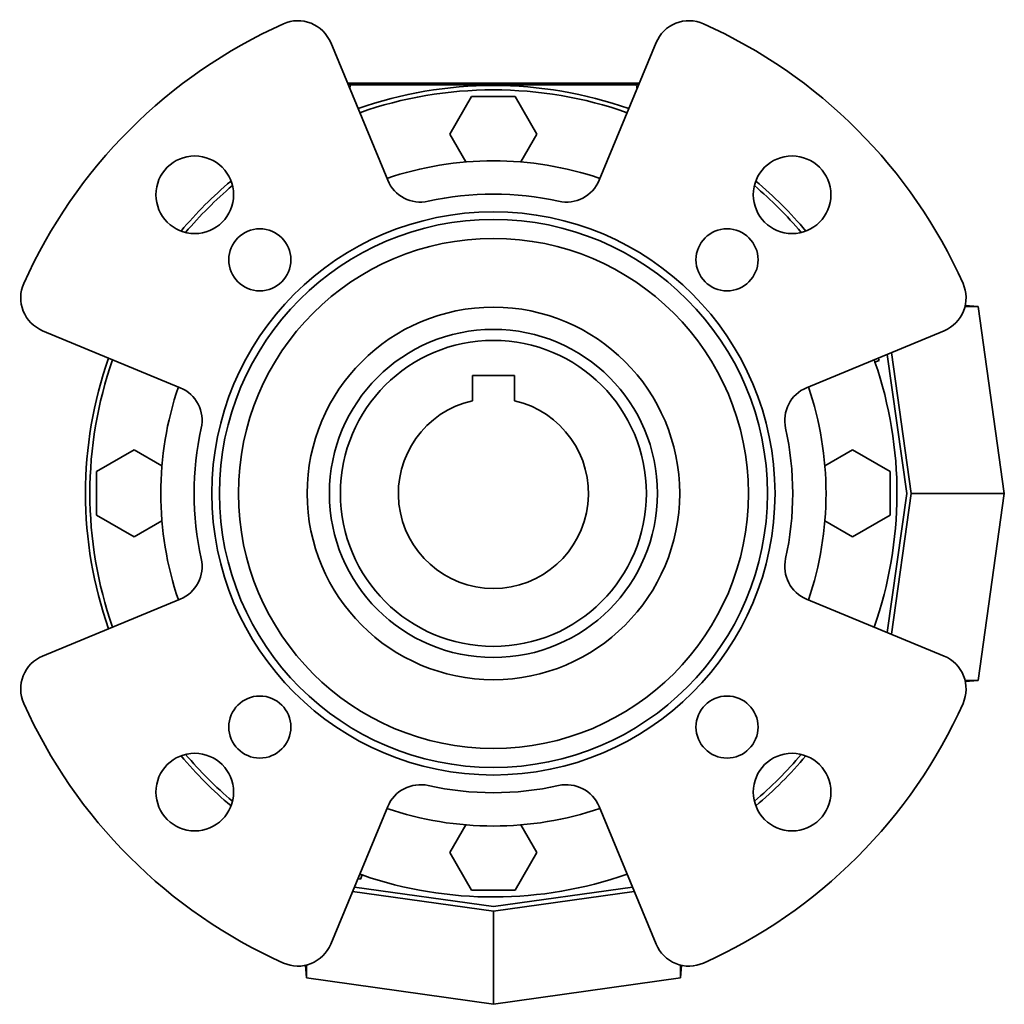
# Model space of a CAD drawing. Header units: millimetres. Extents: x 148 to 904, y -3991 to 2524.
# Tile 29 of 29: x 148 to 370, y 2302 to 2524. Entities that reach past the tile are written whole.
import ezdxf

# ---------------------------------------------------------------- set-up
doc = ezdxf.new("R2010")
doc.units = ezdxf.units.MM
for name, color, linetype in [('VSI134_ADATTATOR', 7, 'Continuous'), ('VSI134_FILTRO_A', 7, 'Continuous'), ('VSI134_FILTRO_B', 7, 'Continuous'), ('VSI134_GIUNTO_8×', 7, 'Continuous'), ('VSI134_SUPPORTO_', 7, 'Continuous'), ('VSI134_TERMINALE', 7, 'Continuous'), ('VSI134_TESTATA', 7, 'Continuous')]:
    doc.layers.add(name, color=color, linetype=linetype)

# ---------------------------------------------------------------- blocks, each defined once
blk = doc.blocks.new('SE1')
at = {"layer": 'VSI134_ADATTATOR', "color": 7, "linetype": 'Continuous', "lineweight": 35}
for p, q in [((230.85, 2487.36), (218, 2518.39)), ((291.38, 2518.39), (278.53, 2487.36)), ((153.04, 2453.43), (184.07, 2440.57)), ((325.31, 2440.57), (356.34, 2453.43)), ((184.07, 2392.89), (153.04, 2380.04)), ((356.34, 2380.04), (325.31, 2392.89)), ((218, 2315.08), (230.85, 2346.11)), ((278.53, 2346.11), (291.38, 2315.08))]:
    blk.add_line(p, q, dxfattribs=at)
for centre, radius in [((187.34, 2484.08), 8.75), ((322.04, 2484.08), 8.75), ((254.69, 2416.73), 63.5), ((254.69, 2416.73), 61.79), ((202.01, 2469.41), 7), ((307.37, 2469.41), 7), ((254.69, 2416.73), 57.5), ((254.69, 2416.73), 42), ((202.01, 2364.05), 7), ((307.37, 2364.05), 7), ((187.34, 2349.38), 8.75), ((322.04, 2349.38), 8.75)]:
    blk.add_circle(centre, radius, dxfattribs=at)
for centre, radius, start, end in [((254.69, 2416.73), 116, 114.0918, 155.9082), ((210.6, 2515.32), 8, 22.5, 114.0918), ((298.78, 2515.32), 8, 65.9082, 157.5), ((254.69, 2416.73), 116, 24.0918, 65.9082), ((238.24, 2490.42), 8, 202.5, 282.5851), ((271.14, 2490.42), 8, 257.4149, 337.5), ((254.69, 2416.73), 67.5, 77.4149, 102.5851), ((156.1, 2460.82), 8, 155.9082, 247.5), ((353.28, 2460.82), 8, 292.5, 24.0918), ((181, 2433.18), 8, 347.4149, 67.5), ((328.38, 2433.18), 8, 112.5, 192.5851), ((254.69, 2416.73), 67.5, 167.4149, 192.5851), ((254.69, 2416.73), 67.5, 347.4149, 12.5851), ((181, 2400.28), 8, 292.5, 12.5851), ((328.38, 2400.28), 8, 167.4149, 247.5), ((156.1, 2372.65), 8, 112.5, 204.0918), ((353.28, 2372.65), 8, 335.9082, 67.5), ((254.69, 2416.73), 116, 204.0918, 245.9082), ((254.69, 2416.73), 116, 294.0918, 335.9082), ((238.24, 2343.05), 8, 77.4149, 157.5), ((254.69, 2416.73), 67.5, 257.4149, 282.5851), ((271.14, 2343.05), 8, 22.5, 102.5851), ((210.6, 2318.14), 8, 245.9082, 337.5), ((298.78, 2318.14), 8, 202.5, 294.0918)]:
    blk.add_arc(centre, radius, start, end, dxfattribs=at)
at = {"layer": 'VSI134_FILTRO_A', "color": 7, "linetype": 'Continuous', "lineweight": 35}
for p, q in [((340.73, 2446.36), (341.68, 2446.68)), ((224.74, 2329.74), (225.06, 2330.69))]:
    blk.add_line(p, q, dxfattribs=at)
for radius, start, end in [(92, 70.6154, 109.3846), (91, 70.6497, 109.3503), (92, 130.026, 139.974), (92, 40.026, 49.974), (92, 160.6154, 199.3846), (91, 160.6497, 199.3503), (91, 19, 19.3244), (92, 19, 19.369), (92, 220.026, 229.974), (92, 250.6217, 251), (91, 250.6575, 251)]:
    blk.add_arc((254.69, 2416.73), radius, start, end, dxfattribs=at)
at = {"layer": 'VSI134_FILTRO_B', "color": 7, "linetype": 'Continuous', "lineweight": 35}
blk.add_arc((254.69, 2416.73), 92, 310.026, 319.974, dxfattribs=at)
at = {"layer": 'VSI134_GIUNTO_8×', "color": 7, "linetype": 'Continuous', "lineweight": 35}
for p, q in [((249.94, 2443.3), (249.94, 2437.63)), ((259.44, 2443.3), (249.94, 2443.3)), ((259.44, 2437.63), (259.44, 2443.3))]:
    blk.add_line(p, q, dxfattribs=at)
blk.add_circle((254.69, 2416.73), 34.5, dxfattribs=at)
blk.add_arc((254.69, 2416.73), 21.43, 102.8061, 77.1939, dxfattribs=at)
at = {"layer": 'VSI134_SUPPORTO_', "color": 7, "linetype": 'Continuous', "lineweight": 35}
for p, q in [((249.78, 2506.23), (244.87, 2497.73)), ((259.6, 2506.23), (249.78, 2506.23)), ((264.5, 2497.73), (259.6, 2506.23)), ((244.87, 2497.73), (248.49, 2491.48)), ((260.89, 2491.48), (264.5, 2497.73)), ((173.69, 2426.55), (165.19, 2421.64)), ((179.95, 2422.93), (173.69, 2426.55)), ((335.69, 2426.55), (329.43, 2422.93)), ((344.19, 2421.64), (335.69, 2426.55)), ((165.19, 2421.64), (165.19, 2411.82)), ((344.19, 2411.82), (344.19, 2421.64)), ((165.19, 2411.82), (173.69, 2406.92)), ((335.69, 2406.92), (344.19, 2411.82)), ((173.69, 2406.92), (179.95, 2410.53)), ((329.43, 2410.53), (335.69, 2406.92)), ((248.49, 2341.99), (244.87, 2335.73)), ((264.5, 2335.73), (260.89, 2341.99)), ((244.87, 2335.73), (249.78, 2327.23)), ((259.6, 2327.23), (264.5, 2335.73)), ((249.78, 2327.23), (259.6, 2327.23))]:
    blk.add_line(p, q, dxfattribs=at)
blk.add_circle((254.69, 2416.73), 37, dxfattribs=at)
for radius, start, end in [(75, 71.3226, 108.6774), (91, 130.2916, 139.7084), (91, 40.2916, 49.7084), (91, 340.6497, 19), (75, 161.3226, 198.6774), (75, 341.3226, 18.6774), (91, 220.2916, 229.7084), (91, 310.2916, 319.7084), (75, 251.3226, 288.6774), (91, 251, 289.3503)]:
    blk.add_arc((254.69, 2416.73), radius, start, end, dxfattribs=at)
at = {"layer": 'VSI134_TERMINALE', "color": 7, "linetype": 'Continuous', "lineweight": 35}
for p, q in [((361.05, 2458.91), (363.97, 2458.91)), ((361.1, 2459.11), (363.97, 2458.91)), ((369.89, 2416.73), (363.97, 2458.91)), ((343.47, 2448.09), (347.88, 2416.73)), ((348.89, 2416.73), (344.42, 2448.49)), ((347.88, 2416.73), (343.47, 2385.37)), ((344.42, 2384.98), (348.89, 2416.73)), ((348.89, 2416.73), (369.89, 2416.73)), ((363.97, 2374.55), (369.89, 2416.73)), ((361.05, 2374.55), (363.97, 2374.55)), ((361.1, 2374.35), (363.97, 2374.55)), ((222.93, 2327), (254.69, 2322.54)), ((254.69, 2323.55), (223.33, 2327.95)), ((286.05, 2327.95), (254.69, 2323.55)), ((254.69, 2322.54), (286.45, 2327)), ((254.69, 2322.54), (254.69, 2301.53)), ((212.31, 2310.32), (212.51, 2307.46)), ((212.51, 2310.37), (212.51, 2307.46)), ((296.87, 2310.37), (296.87, 2307.46)), ((297.07, 2310.32), (296.87, 2307.46)), ((212.51, 2307.46), (254.69, 2301.53)), ((254.69, 2301.53), (296.87, 2307.46))]:
    blk.add_line(p, q, dxfattribs=at)
at = {"layer": 'VSI134_TESTATA', "color": 4, "linetype": 'Continuous', "lineweight": 9}
for p, q in [((222.69, 2509.25), (222.69, 2508.84)), ((286.69, 2509.25), (286.69, 2508.84)), ((222.34, 2507.9), (222.51, 2508.84)), ((286.87, 2508.84), (287.04, 2507.9))]:
    blk.add_line(p, q, dxfattribs=at)
at = {"layer": 'VSI134_TESTATA', "color": 7, "linetype": 'Continuous', "lineweight": 35}
for p, q in [((222.69, 2509.25), (286.69, 2509.25)), ((286.87, 2508.84), (222.51, 2508.84))]:
    blk.add_line(p, q, dxfattribs=at)
for centre, major_axis, ratio, start_param, end_param in [((222.69, 2508.99), (-3, 0), 0.087156, 4.712389, 5.018924), ((286.69, 2508.99), (-3, 0), 0.087156, 4.405854, 4.712389), ((222.75, 2508.47), (4.06, -0.02), 0.091176, -4.652463, -4.513455), ((286.63, 2508.47), (-4.06, -0.02), 0.091176, 4.513455, 4.652463)]:
    blk.add_ellipse(centre, major_axis=major_axis, ratio=ratio, start_param=start_param, end_param=end_param, dxfattribs=at)

msp = doc.modelspace()

# ---------------------------------------------------------------- block references
msp.add_blockref('SE1', (0, 0))

doc.saveas('drawing.dxf')
